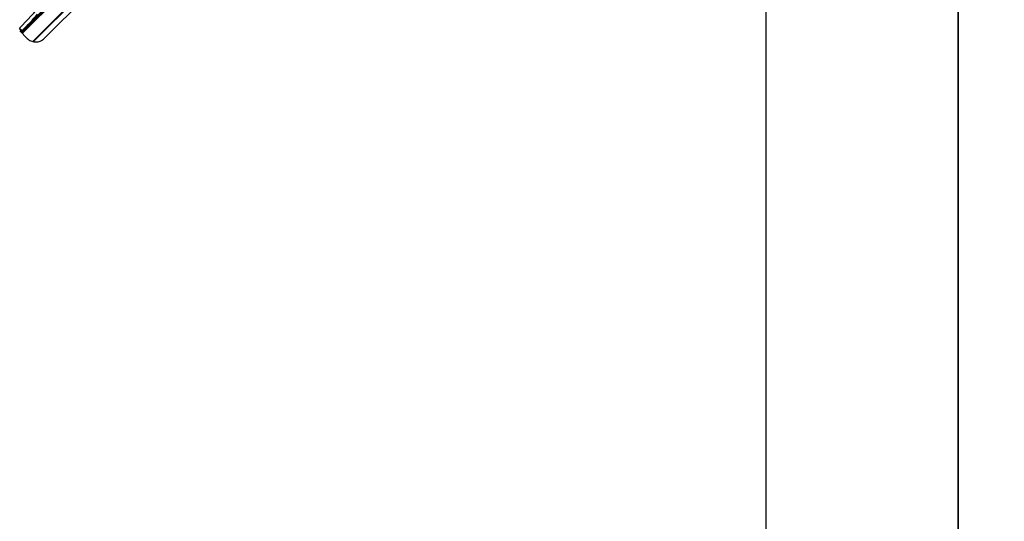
# Model space of a CAD drawing. Header units: millimetres. Extents: x 20 to 22981, y 40 to 19992.
# Tile 72 of 143: x 5385 to 7015, y 12463 to 13293. Entities that reach past the tile are written whole.
import ezdxf

# ---------------------------------------------------------------- set-up
doc = ezdxf.new("R2010")
doc.units = ezdxf.units.MM
doc.header["$LTSCALE"] = 2
doc.layers.add('COMPONENT_GEOMETRY', color=7, linetype='Continuous')
doc.styles.add('SLDTEXTSTYLE0', font='TXT', dxfattribs={"width": 0.75})
doc.dimstyles.new('SLDDIMSTYLE0', dxfattribs={"dimtxt": 100, "dimasz": 6.604, "dimexe": 0, "dimexo": 0.0625, "dimgap": 25, "dimtad": 0, "dimtih": 1, "dimtoh": 1, "dimdec": 0, "dimrnd": 1e-09, "dimzin": 12, "dimdsep": 46, "dimtxsty": 'SLDTEXTSTYLE0', "dimsah": 1, "dimcen": 0.09, "dimadec": 0, "dimazin": 3, "dimtfac": 1, "dimtdec": 0, "dimtofl": 0, "dimtmove": 0, "dimatfit": 3, "dimfxl": 1, "dimfrac": 2, "dimtolj": 1, "dimtzin": 12, "dimarcsym": 0})

# ---------------------------------------------------------------- blocks, each defined once
blk = doc.blocks.new('_D_3')
at = {"layer": 'COMPONENT_GEOMETRY', "color": 7}
for p, q in [((7626.6, 16890), (7596.1, 16890)), ((7596.1, 16890), (7596.1, 16731.2)), ((7993.1, 16890), (8023.6, 16890)), ((8023.6, 16890), (8023.6, 16731.2)), ((6620.5, 11970.8), (6620.5, 16752.3)), ((6938.1, 11970.8), (6938.1, 16752.3)), ((6620.5, 16745.9), (6938.1, 16745.9)), ((6938.1, 16745.9), (7543.6, 16745.9)), ((7596.1, 16731.2), (7626.6, 16731.2)), ((8023.6, 16731.2), (7993.1, 16731.2))]:
    blk.add_line(p, q, dxfattribs=at)
for points in [[(6620.5, 16745.9), (6627.1, 16744.9), (6627.1, 16746.9)], [(6938.1, 16745.9), (6931.5, 16746.9), (6931.5, 16744.9)]]:
    blk.add_solid(points, dxfattribs=at)
at = {"layer": 'COMPONENT_GEOMETRY', "color": 7, "char_height": 100, "attachment_point": 1, "style": 'SLDTEXTSTYLE0'}
for s, insert in [('6.25in', (7626.6, 16860.1)), ('159mm', (7574, 16710.5))]:
    blk.add_mtext(s, dxfattribs=dict(at, insert=insert))

msp = doc.modelspace()

# ---------------------------------------------------------------- linework, layer by layer
at = {"color": 8, "linetype": 'Continuous', "lineweight": 25}
for p, q in [((6653.54, 14534.12), (5389.71, 13270.28)), ((6669.32, 14519.35), (5407.16, 13257.19)), ((5620.31, 13469.34), (5407.96, 13256.98)), ((5387.86, 13272.37), (5396.72, 13281.23))]:
    msp.add_line(p, q, dxfattribs=at)
at = {"color": 7, "linetype": 'Continuous', "lineweight": 25}
for p, q in [((5388.44, 13271.56), (5701.59, 13584.71)), ((5623.29, 13471.76), (5408.4, 13256.86)), ((5426.13, 13262.15), (5554.37, 13390.39)), ((5390.01, 13275.54), (5433.93, 13319.46)), ((5396.72, 13281.23), (5396.22, 13281.75)), ((5385.4, 13274.59), (5397.85, 13262.15)), ((5387.22, 13272.74), (5389.35, 13274.87)), ((5389.35, 13274.87), (5390.01, 13275.54))]:
    msp.add_line(p, q, dxfattribs=at)
at = {"color": 7, "linetype": 'Continuous', "lineweight": 25, "flags": 128}
for points in [[(6620.49, 11968.27), (6620.49, 12608.87), (6620.51, 13249.46), (6620.54, 13878.83), (6620.57, 14452.18)], [(6938.01, 14452.18), (6938.04, 13878.83), (6938.07, 13249.46), (6938.09, 12608.87), (6938.09, 11968.27)]]:
    msp.add_lwpolyline(points, dxfattribs=at)
at = {"color": 7, "linetype": 'Continuous', "lineweight": 25}
for centre, radius, start, end in [((5393.27, 13285.21), 10.21, 216.77, 251.38786), ((5396, 13280.54), 1, 315, 44), ((5392.61, 13284.55), 10.21, 216.77, 251.38786)]:
    msp.add_arc(centre, radius, start, end, dxfattribs=at)
for centre, major_axis, ratio, end_param in [((5276.2, 13388), (208.93, 208.93), 0.5211931, 4.898285), ((5276.88, 13388.67), (210.51, 210.51), 0.5374519, 4.8356359)]:
    msp.add_ellipse(centre, major_axis=major_axis, ratio=ratio, start_param=4.712389, end_param=end_param, dxfattribs=at)
msp.add_open_spline([(5397.85, 13262.15), (5398.75, 13261.34), (5400.55, 13259.72), (5404.69, 13257.43), (5409.3, 13256.22), (5414.06, 13256.29), (5417.75, 13257.01), (5421.3, 13258.46), (5424.11, 13260.26), (5425.61, 13261.66), (5426.13, 13262.15)], degree=3, knots=[0, 0, 0, 0, 0.111634, 0.2233339, 0.4451896, 0.5656417, 0.6860843, 0.8099139, 0.9336742, 1, 1, 1, 1], dxfattribs=at)

# ---------------------------------------------------------------- dimensions: what is measured, and where the dimension line sits
at = {"layer": 'COMPONENT_GEOMETRY', "color": 7}
dim = msp.add_linear_dim(base=(6938.09, 16745.92), p1=(6620.49, 11968.27), p2=(6938.09, 11968.27), dimstyle='SLDDIMSTYLE0', dxfattribs=at)
dim.commit()
dim.dimension.update_dxf_attribs({"geometry": '_D_3', "text_midpoint": (7809.87, 16745.92), "dimtype": 160})

doc.saveas('drawing.dxf')
